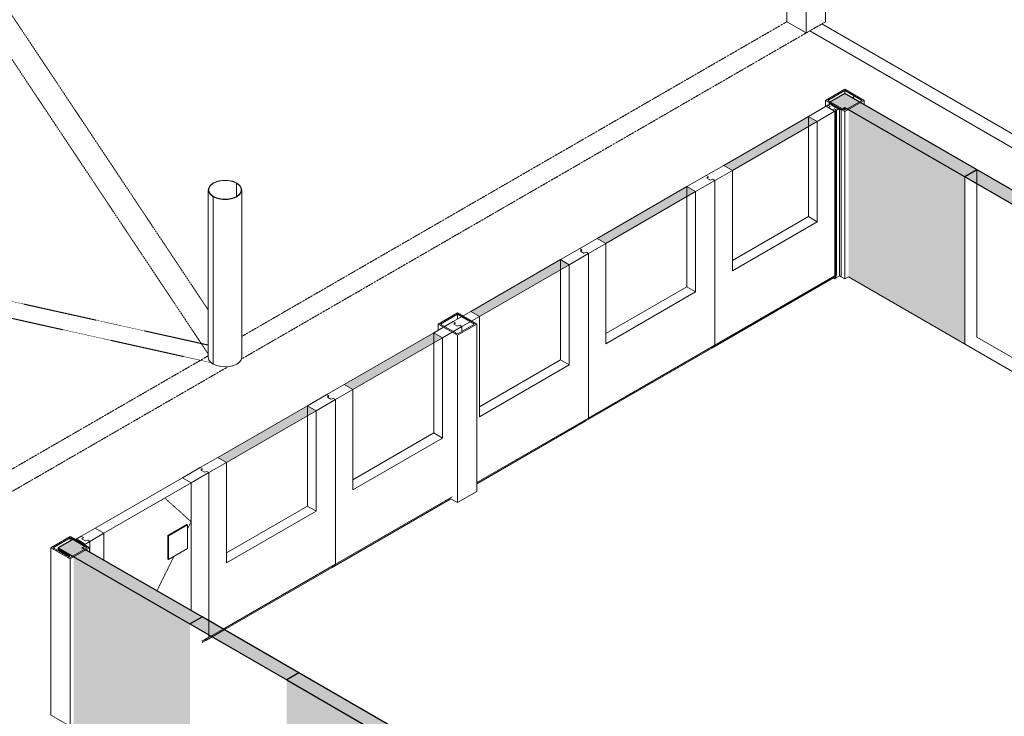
# Model space of a CAD drawing. Header units: millimetres. Extents: x 2807 to 348062, y -35711 to 43067.
# Tile 22 of 191: x 32583 to 39772, y -2621 to 2465. Entities that reach past the tile are written whole.
import ezdxf

# ---------------------------------------------------------------- set-up
doc = ezdxf.new("R2010")
doc.units = ezdxf.units.MM
doc.linetypes.add('Hidden', pattern=[7.14375, 4.7625, -2.38125])
doc.linetypes.add('THO_hhidden', pattern=[2.5, 1.5, -1])
doc.layers.add('A-DETL', color=7, linetype='Continuous', lineweight=13, true_color=0x00a600)
for name, color, linetype, lineweight in [('A-DOOR', 7, 'Continuous', 13), ('A-GENM', 7, 'Continuous', 13), ('A-GLAZ-CURT', 7, 'Continuous', 13), ('A-GLAZ-CWMG', 7, 'Continuous', 13), ('A-WALL', 7, 'Continuous', 25), ('A-WALL-PATT', 7, 'Continuous', 25), ('I-WALL', 7, 'Continuous', 18), ('S-COLS', 7, 'Continuous', 13)]:
    doc.layers.add(name, color=color, linetype=linetype, lineweight=lineweight)
pattern_1 = [(30, (3507.014, -1231.216), (-42.42629, 24.494494), []), (30, (3507.014, -1206.967), (-42.42629, 24.494494), [])]

# ---------------------------------------------------------------- blocks, each defined once
blk = doc.blocks.new('NLRS_28_SCO_UN_koker_gen_bcb - K200_200_12_5-V116-00 isometrie begane grond _plotview_')
at = {"layer": 'S-COLS'}
h = blk.add_hatch(dxfattribs=at)
h.set_pattern_fill('FP_5', color=256, style=0, pattern_type=2)
h.set_pattern_definition(pattern_1)
h.paths.add_polyline_path([(38325, 3590), (38466.4, 3671.6), (38325, 3753.3), (38183.6, 3671.6)])
h.paths.add_polyline_path([(38325, 3600.2), (38201.2, 3671.6), (38325, 3743.1), (38448.7, 3671.6)])
at = {"layer": 'S-COLS', "lineweight": 18}
for p, q in [((38325, 3753.3), (38183.6, 3671.6)), ((38201.2, 3671.6), (38325, 3743.1)), ((38466.4, 3671.6), (38325, 3753.3)), ((38325, 3743.1), (38448.7, 3671.6)), ((38183.6, 3671.6), (38325, 3590)), ((38325, 3600.2), (38201.2, 3671.6)), ((38325, 3590), (38466.4, 3671.6)), ((38448.7, 3671.6), (38325, 3600.2))]:
    blk.add_line(p, q, dxfattribs=at)
at = {"layer": 'S-COLS'}
for p, q in [((38325, 3743.1), (38325, 3722.7)), ((38183.6, 3671.6), (38183.6, 2449.6)), ((38466.4, 3641), (38466.4, 3671.6)), ((38325, 3590), (38325, 2368)), ((38325, 2368), (38183.6, 2449.6)), ((38351.5, 2383.3), (38325, 2368))]:
    blk.add_line(p, q, dxfattribs=at)
at = {"layer": 'S-COLS', "color": 252, "true_color": 0x879191}
for p, q in [((38325, 3722.7), (38325, 3620.6)), ((38466.4, 3538.9), (38466.4, 3641))]:
    blk.add_line(p, q, dxfattribs=at)
at = {"layer": 'S-COLS', "linetype": 'Hidden'}
blk.add_line((38386.8, 3707.4), (38386.8, 3686.9), dxfattribs=at)
at = {"layer": 'S-COLS', "color": 252, "linetype": 'Hidden', "true_color": 0x879191}
blk.add_line((38386.8, 3686.9), (38386.8, 3635.9), dxfattribs=at)
at = {"layer": 'S-COLS', "color": 253, "true_color": 0xa1a1a1}
for p, q in [((38325, 3620.6), (38325, 3600.2)), ((38466.4, 2449.6), (38466.4, 3538.9)), ((38466.4, 2449.6), (38351.5, 2383.3))]:
    blk.add_line(p, q, dxfattribs=at)
blk = doc.blocks.new('NLRS_28_SCO_UN_koker_gen_bcb - K200_200_12_5-V124-00 isometrie begane grond _plotview_')
at = {"layer": 'S-COLS'}
h = blk.add_hatch(dxfattribs=at)
h.set_pattern_fill('FP_5', color=256, style=0, pattern_type=2)
h.set_pattern_definition(pattern_1)
h.paths.add_polyline_path([(38607.8, 1793.7), (38749.2, 1875.4), (38607.8, 1957), (38466.4, 1875.4)])
h.paths.add_polyline_path([(38607.8, 1803.9), (38484, 1875.4), (38607.8, 1946.8), (38731.5, 1875.4)])
at = {"layer": 'S-COLS', "lineweight": 18}
for p, q in [((38607.8, 1957), (38466.4, 1875.4)), ((38484, 1875.4), (38607.8, 1946.8)), ((38749.2, 1875.4), (38607.8, 1957)), ((38607.8, 1946.8), (38731.5, 1875.4)), ((38466.4, 1875.4), (38607.8, 1793.7)), ((38607.8, 1803.9), (38484, 1875.4)), ((38607.8, 1793.7), (38749.2, 1875.4)), ((38731.5, 1875.4), (38607.8, 1803.9))]:
    blk.add_line(p, q, dxfattribs=at)
at = {"layer": 'S-COLS'}
for p, q in [((38607.8, 1946.8), (38607.8, 1926.4)), ((38466.4, 1875.4), (38466.4, 1830.5)), ((38749.2, 1844.7), (38749.2, 1875.4)), ((38607.8, 1793.7), (38607.8, 571.7)), ((38607.8, 571.7), (38568.9, 594.2)), ((38634.3, 587), (38607.8, 571.7))]:
    blk.add_line(p, q, dxfattribs=at)
at = {"layer": 'S-COLS', "linetype": 'Hidden'}
blk.add_line((38669.6, 1911.1), (38669.6, 1890.7), dxfattribs=at)
blk = doc.blocks.new('NLRS_28_SCO_UN_koker_gen_bcb - K200_200_12_5-V132-00 isometrie begane grond _plotview_')
at = {"layer": 'S-COLS'}
h = blk.add_hatch(dxfattribs=at)
h.set_pattern_fill('FP_5', color=256, style=0, pattern_type=2)
h.set_pattern_definition(pattern_1)
h.paths.add_polyline_path([(32950.9, -1472.3), (33092.3, -1390.6), (32950.9, -1309), (32809.5, -1390.6)])
h.paths.add_polyline_path([(32950.9, -1462.1), (32827.2, -1390.6), (32950.9, -1319.2), (33074.7, -1390.6)])
at = {"layer": 'S-COLS', "lineweight": 18}
for p, q in [((32950.9, -1309), (32809.5, -1390.6)), ((32827.2, -1390.6), (32950.9, -1319.2)), ((33092.3, -1390.6), (32950.9, -1309)), ((32950.9, -1319.2), (33074.7, -1390.6)), ((32809.5, -1390.6), (32950.9, -1472.3)), ((32950.9, -1462.1), (32827.2, -1390.6)), ((32950.9, -1472.3), (33092.3, -1390.6)), ((33074.7, -1390.6), (32950.9, -1462.1))]:
    blk.add_line(p, q, dxfattribs=at)
at = {"layer": 'S-COLS'}
for p, q in [((32950.9, -1319.2), (32950.9, -1339.6)), ((32809.5, -1390.6), (32809.5, -2612.6)), ((33092.3, -1421.3), (33092.3, -1390.6)), ((32950.9, -1472.3), (32950.9, -2694.3)), ((32950.9, -2694.3), (32809.5, -2612.6)), ((32977.4, -2679), (32950.9, -2694.3))]:
    blk.add_line(p, q, dxfattribs=at)
blk = doc.blocks.new('NLRS_28_SCO_UN_buis_gen_bcb - B244_5_12_5-2195923-00 isometrie begane grond _plotview_')
at = {"layer": 'S-COLS'}
h = blk.add_hatch(dxfattribs=at)
h.set_pattern_fill('FP_5', color=256, style=0, pattern_type=2)
h.set_pattern_definition(pattern_1)
h.paths.add_polyline_path([(33995.8, 1172.3), (33998.1, 1173.6), (33976.2, 1191), (33964.7, 1211.4), (33964.7, 1232.9), (33976.2, 1253.4), (33998.1, 1270.8), (34028.2, 1283.4), (34063.7, 1290.1), (34100.9, 1290.1), (34136.3, 1283.4), (34137.8, 1285.1), (34101.4, 1291.9), (34063.2, 1291.9), (34026.8, 1285.1), (33995.8, 1272.1), (33973.4, 1254.2), (33961.5, 1233.2), (33961.5, 1211.1), (33973.4, 1190.1)])
h = blk.add_hatch(dxfattribs=at)
h.set_pattern_fill('FP_5', color=256, style=0, pattern_type=2)
h.set_pattern_definition(pattern_1)
h.paths.add_polyline_path([(34063.2, 1152.5), (34101.4, 1152.5), (34137.8, 1159.3), (34168.7, 1172.3), (34191.2, 1190.1), (34203, 1211.1), (34203, 1233.2), (34191.2, 1254.2), (34168.7, 1272.1), (34166.5, 1270.8), (34188.4, 1253.4), (34199.9, 1232.9), (34199.9, 1211.4), (34188.4, 1191), (34166.5, 1173.6), (34136.3, 1160.9), (34100.9, 1154.3), (34063.7, 1154.3), (34028.2, 1160.9), (34026.8, 1159.3)])
for p, q in [((33960, 1222.2), (33960, 0.2)), ((34166.5, 1270.8), (34166.5, 1173.6)), ((34166.5, 1270.8), (34166.5, 1173.6)), ((34204.5, 0.2), (34204.5, 1222.2)), ((33995.8, -49.7), (33995.8, 1172.3)), ((33995.8, 1172.3), (33995.8, -49.7))]:
    blk.add_line(p, q, dxfattribs=at)
at = {"layer": 'S-COLS', "lineweight": 18}
for p, q in [((34166.5, 1270.8), (34168.7, 1272.1)), ((34168.7, 1272.1), (34166.5, 1270.8)), ((33995.8, 1172.3), (33998.1, 1173.6)), ((33998.1, 1173.6), (33995.8, 1172.3))]:
    blk.add_line(p, q, dxfattribs=at)
for points in [[(34168.7, 1272.1, 0), (34137.8, 1285.1, 0), (34101.4, 1291.9, 0), (34063.2, 1291.9, 0), (34026.8, 1285.1, 0), (33995.8, 1272.1, 0), (33973.4, 1254.2, 0), (33961.5, 1233.2, 0), (33961.5, 1211.1, 0), (33973.4, 1190.1, 0), (33995.8, 1172.3, 0)], [(33998.1, 1173.6, 0), (33976.2, 1191, 0), (33964.7, 1211.4, 0), (33964.7, 1232.9, 0), (33976.2, 1253.4, 0), (33998.1, 1270.8, 0), (34028.2, 1283.4, 0), (34063.7, 1290.1, 0), (34100.9, 1290.1, 0), (34136.3, 1283.4, 0), (34166.5, 1270.8, 0)], [(33995.8, 1172.3, 0), (34026.8, 1159.3, 0), (34063.2, 1152.5, 0), (34101.4, 1152.5, 0), (34137.8, 1159.3, 0), (34168.7, 1172.3, 0), (34191.2, 1190.1, 0), (34203, 1211.1, 0), (34203, 1233.2, 0), (34191.2, 1254.2, 0), (34168.7, 1272.1, 0)], [(34166.5, 1270.8, 0), (34188.4, 1253.4, 0), (34199.9, 1232.9, 0), (34199.9, 1211.4, 0), (34188.4, 1191, 0), (34166.5, 1173.6, 0), (34136.3, 1160.9, 0), (34100.9, 1154.3, 0), (34063.7, 1154.3, 0), (34028.2, 1160.9, 0), (33998.1, 1173.6, 0)]]:
    blk.add_polyline3d(points, dxfattribs=at)
at = {"layer": 'S-COLS'}
for points in [[(33995.8, -49.7, 0), (33976.4, -35.1, 0), (33964.2, -18.1, 0), (33960, 0.2, 0)], [(34204.5, 0.2, 0), (34200.4, -18.1, 0), (34188.2, -35.1, 0), (34168.7, -49.7, 0), (34143.4, -61, 0), (34113.9, -68, 0), (34082.3, -70.4, 0), (34050.6, -68, 0), (34021.2, -61, 0), (33995.8, -49.7, 0)]]:
    blk.add_polyline3d(points, dxfattribs=at)
blk = doc.blocks.new('LP - _loopdeurpaneel_ - LP-2296989-00 isometrie begane grond _plotview_')
at = {"layer": 'A-DOOR'}
for p, q in [((33901.1, -805.3), (33770.7, -880.6)), ((33834.3, -917.3), (33964.7, -842)), ((33916.6, -814.3), (33901.1, -805.3)), ((33906.3, -824.6), (33916.6, -814.3)), ((33931.2, -839), (33906.3, -824.6)), ((33949.1, -833.1), (33931.2, -839)), ((33964.7, -842), (33949.1, -833.1)), ((33964.7, -1924.9), (33964.7, -842)), ((33770.7, -880.6), (33134.3, -1248)), ((33197.9, -1284.7), (33834.3, -917.3)), ((33834.3, -917.3), (33770.7, -880.6)), ((33770.7, -880.6), (33834.3, -917.3)), ((33834.3, -1849.6), (33834.3, -917.3)), ((33834.3, -1849.6), (33834.3, -917.3)), ((33664.6, -1301.6), (33803.9, -1221.2)), ((33807.5, -1223.2), (33803.9, -1221.2)), ((33134.3, -1248), (33032.2, -1306.9)), ((33095.8, -1343.7), (33197.9, -1284.7)), ((33134.3, -1248), (33197.9, -1284.7)), ((33197.9, -1284.7), (33134.3, -1248)), ((33197.9, -1284.7), (33197.9, -1482.2)), ((33197.9, -1482.2), (33197.9, -1284.7)), ((33807.5, -1223.2), (33668.2, -1303.6)), ((33807.5, -1396.3), (33807.5, -1223.2)), ((33032.2, -1306.9), (33047.8, -1315.9)), ((33047.8, -1315.9), (33037.4, -1326.3)), ((33037.4, -1326.3), (33062.4, -1340.7)), ((33062.4, -1340.7), (33080.3, -1334.7)), ((33080.3, -1334.7), (33095.8, -1343.7)), ((33095.8, -1423.3), (33095.8, -1343.7)), ((33664.6, -1474.7), (33664.6, -1301.6)), ((33668.2, -1303.6), (33664.6, -1301.6)), ((33668.2, -1303.6), (33668.2, -1476.7)), ((33668.2, -1476.7), (33807.5, -1396.3)), ((33664.6, -1474.7), (33668.2, -1476.7))]:
    blk.add_line(p, q, dxfattribs=at)
at = {"layer": 'A-DOOR', "color": 252, "true_color": 0x879191}
blk.add_line((33964.7, -2027), (33964.7, -1924.9), dxfattribs=at)
at = {"layer": 'A-DOOR', "color": 253, "true_color": 0xa1a1a1}
for p, q in [((33964.7, -2043.6), (33914.4, -2072.7)), ((33914.4, -2082.5), (33941.4, -2066.9)), ((33941.4, -2057.1), (33941.4, -2066.9)), ((33964.7, -2043.6), (33964.7, -2027))]:
    blk.add_line(p, q, dxfattribs=at)
at = {"layer": 'A-GENM', "linetype": 'Hidden'}
for p, q in [((33642.5, -1028.1), (33834.3, -1200.3)), ((33834.3, -1200.3), (33807.5, -1254.6)), ((33709.3, -1453), (33584.4, -1705.4))]:
    blk.add_line(p, q, dxfattribs=at)
blk = doc.blocks.new('SP glas - SP glas 1-2296990-00 isometrie begane grond _plotview_')
at = {"layer": 'A-GLAZ-CURT', "true_color": 0xd7e6e6, "transparency": 33554593}
blk.add_hatch(color=254, dxfattribs=at).paths.add_polyline_path([(35939.3, 298), (36594.3, 676.1), (36530.6, 712.9), (35875.7, 334.7)])
at = {"layer": 'A-GLAZ-CURT'}
for p, q in [((36672, 794.5), (36530.6, 712.9)), ((36687.6, 785.5), (36672, 794.5)), ((36594.3, 676.1), (36735.7, 757.8)), ((36677.2, 775.2), (36687.6, 785.5)), ((36702.2, 760.8), (36677.2, 775.2)), ((36720.1, 766.8), (36702.2, 760.8)), ((36735.7, 757.8), (36720.1, 766.8)), ((36735.7, 757.8), (36735.7, -443.8)), ((36530.6, 712.9), (35875.7, 334.7)), ((35939.3, 298), (36594.3, 676.1)), ((36530.6, 712.9), (36594.3, 676.1)), ((36594.3, 676.1), (36530.6, 712.9)), ((36594.3, 676.1), (36594.3, -56)), ((36594.3, 676.1), (36594.3, -56)), ((35875.7, 334.7), (35748.4, 261.3)), ((35812, 224.5), (35939.3, 298)), ((35939.3, 298), (35875.7, 334.7)), ((35875.7, 334.7), (35939.3, 298)), ((35939.3, -434.1), (35939.3, 298)), ((35939.3, 298), (35939.3, -434.1)), ((35748.4, 261.3), (35763.9, 252.3)), ((35763.9, 252.3), (35753.6, 241.9)), ((35753.6, 241.9), (35778.5, 227.5)), ((35778.5, 227.5), (35796.5, 233.5)), ((35796.5, 233.5), (35812, 224.5)), ((35812, 224.5), (35812, 189.8)), ((36594.3, -56), (35939.3, -434.1)), ((36594.3, -56), (35939.3, -434.1)), ((36735.7, -443.8), (35920.7, -914.3)), ((35920.7, -924.1), (36712.3, -467.1)), ((36712.3, -457.3), (36712.3, -467.1))]:
    blk.add_line(p, q, dxfattribs=at)
at = {"layer": 'A-GLAZ-CURT', "color": 252, "true_color": 0x879191}
blk.add_line((36530.6, 639.4), (36530.6, 712.9), dxfattribs=at)
blk.add_line((36530.6, 639.4), (36530.6, 712.9), dxfattribs=at)
at = {"layer": 'A-GLAZ-CURT', "color": 253, "true_color": 0xa1a1a1}
for p, q in [((36530.6, -19.2), (36530.6, 639.4)), ((36530.6, -19.2), (36530.6, 639.4)), ((35939.3, -360.6), (36530.6, -19.2)), ((35939.3, -360.6), (36530.6, -19.2)), ((36530.6, -19.2), (36594.3, -56)), ((36530.6, -19.2), (36594.3, -56))]:
    blk.add_line(p, q, dxfattribs=at)
blk = doc.blocks.new('SP glas - SP glas 1-V168-00 isometrie begane grond _plotview_')
at = {"layer": 'A-GLAZ-CURT', "true_color": 0xd7e6e6, "transparency": 33554593}
blk.add_hatch(color=254, dxfattribs=at).paths.add_polyline_path([(36863, 831.3), (37517.9, 1209.4), (37454.3, 1246.2), (36799.3, 868)])
at = {"layer": 'A-GLAZ-CURT'}
for p, q in [((37595.7, 1327.8), (37454.3, 1246.2)), ((37611.3, 1318.8), (37595.7, 1327.8)), ((37600.9, 1308.5), (37611.3, 1318.8)), ((37625.9, 1294.1), (37600.9, 1308.5)), ((37643.8, 1300), (37625.9, 1294.1)), ((37659.3, 1291.1), (37643.8, 1300)), ((37454.3, 1246.2), (36799.3, 868)), ((37454.3, 1246.2), (37517.9, 1209.4)), ((37517.9, 1209.4), (37454.3, 1246.2)), ((37517.9, 1209.4), (37659.3, 1291.1)), ((37659.3, 1291.1), (37659.3, 89.5)), ((36863, 831.3), (37517.9, 1209.4)), ((37517.9, 1209.4), (37517.9, 477.3)), ((37517.9, 1209.4), (37517.9, 477.3)), ((36799.3, 868), (36672, 794.5)), ((36863, 831.3), (36799.3, 868)), ((36799.3, 868), (36863, 831.3)), ((36672, 794.5), (36687.6, 785.5)), ((36735.7, 757.8), (36863, 831.3)), ((36863, 99.2), (36863, 831.3)), ((36863, 831.3), (36863, 99.2)), ((36687.6, 785.5), (36677.2, 775.2)), ((36677.2, 775.2), (36702.2, 760.8)), ((36702.2, 760.8), (36720.1, 766.8)), ((36720.1, 766.8), (36735.7, 757.8)), ((36735.7, 757.8), (36735.7, -443.8)), ((37517.9, 477.3), (36863, 99.2)), ((37517.9, 477.3), (36863, 99.2)), ((37659.3, 89.5), (36735.7, -443.8)), ((37636, 76), (37636, 66.2)), ((36712.3, -467.1), (37636, 66.2)), ((36712.3, -457.3), (36712.3, -467.1))]:
    blk.add_line(p, q, dxfattribs=at)
at = {"layer": 'A-GLAZ-CURT', "color": 252, "true_color": 0x879191}
blk.add_line((37454.3, 1172.7), (37454.3, 1246.2), dxfattribs=at)
blk.add_line((37454.3, 1172.7), (37454.3, 1246.2), dxfattribs=at)
at = {"layer": 'A-GLAZ-CURT', "color": 253, "true_color": 0xa1a1a1}
for p, q in [((37454.3, 514), (37454.3, 1172.7)), ((37454.3, 514), (37454.3, 1172.7)), ((36863, 172.6), (37454.3, 514)), ((36863, 172.6), (37454.3, 514)), ((37454.3, 514), (37517.9, 477.3)), ((37454.3, 514), (37517.9, 477.3))]:
    blk.add_line(p, q, dxfattribs=at)
blk = doc.blocks.new('SP glas - SP glas 1-2296991-00 isometrie begane grond _plotview_')
at = {"layer": 'A-GLAZ-CURT', "true_color": 0xd7e6e6, "transparency": 33554593}
blk.add_hatch(color=254, dxfattribs=at).paths.add_polyline_path([(37786.6, 1364.5), (38406.2, 1722.3), (38342.6, 1759), (37723, 1401.3)])
at = {"layer": 'A-GLAZ-CURT'}
for p, q in [((38484, 1840.7), (38342.6, 1759)), ((38406.2, 1722.3), (38547.6, 1803.9)), ((38499.6, 1831.7), (38484, 1840.7)), ((38489.2, 1821.3), (38499.6, 1831.7)), ((38514.2, 1806.9), (38489.2, 1821.3)), ((38532.1, 1812.9), (38514.2, 1806.9)), ((38546.3, 1804.7), (38532.1, 1812.9)), ((38547.6, 1803.9), (38547.6, 602.3)), ((38342.6, 1759), (37723, 1401.3)), ((38342.6, 1759), (38406.2, 1722.3)), ((38406.2, 1722.3), (38342.6, 1759)), ((37786.6, 1364.5), (38406.2, 1722.3)), ((38406.2, 1722.3), (38406.2, 990.2)), ((38406.2, 1722.3), (38406.2, 990.2)), ((37723, 1401.3), (37595.7, 1327.8)), ((37786.6, 1364.5), (37723, 1401.3)), ((37723, 1401.3), (37786.6, 1364.5)), ((37595.7, 1327.8), (37611.3, 1318.8)), ((37611.3, 1318.8), (37600.9, 1308.5)), ((37600.9, 1308.5), (37625.9, 1294.1)), ((37625.9, 1294.1), (37643.8, 1300)), ((37643.8, 1300), (37659.3, 1291.1)), ((37659.3, 1291.1), (37786.6, 1364.5)), ((37786.6, 632.4), (37786.6, 1364.5)), ((37786.6, 1364.5), (37786.6, 632.4)), ((37659.3, 1291.1), (37659.3, 89.5)), ((38406.2, 990.2), (37786.6, 632.4)), ((38406.2, 990.2), (37786.6, 632.4)), ((37636, 66.2), (38524.3, 579.1)), ((38533.5, 594.2), (37659.3, 89.5)), ((38524.3, 588.9), (38524.3, 579.1)), ((38547.6, 602.3), (38540.7, 598.3)), ((37636, 76), (37636, 66.2))]:
    blk.add_line(p, q, dxfattribs=at)
at = {"layer": 'A-GLAZ-CURT', "color": 252, "true_color": 0x879191}
blk.add_line((38342.6, 1685.5), (38342.6, 1759), dxfattribs=at)
blk.add_line((38342.6, 1685.5), (38342.6, 1759), dxfattribs=at)
at = {"layer": 'A-GLAZ-CURT', "color": 253, "true_color": 0xa1a1a1}
for p, q in [((38342.6, 1026.9), (38342.6, 1685.5)), ((38342.6, 1026.9), (38342.6, 1685.5)), ((37786.6, 705.9), (38342.6, 1026.9)), ((37786.6, 705.9), (38342.6, 1026.9)), ((38342.6, 1026.9), (38406.2, 990.2)), ((38342.6, 1026.9), (38406.2, 990.2))]:
    blk.add_line(p, q, dxfattribs=at)
blk = doc.blocks.new('Rectangular Mullion - Wandansluiting t_p_v_ telescoop paneel T90-2076649-00 isometrie begane grond _plotview_')
at = {"layer": 'A-GLAZ-CWMG'}
for p, q in [((38477, 1836.5), (38470, 1832.4)), ((38470, 1832.4), (38533.5, 1795.8)), ((38478.4, 1835.7), (38477, 1836.5)), ((38506.7, 1852), (38478.4, 1835.7)), ((38513.8, 1848), (38506.7, 1852)), ((38506.7, 1843.9), (38513.8, 1848)), ((38553.4, 1816.9), (38506.7, 1843.9)), ((38513.8, 1848), (38513.8, 1839.8)), ((38533.6, 1795.7), (38540.7, 1799.8)), ((38539.3, 1800.6), (38567.5, 1816.9)), ((38540.7, 1799.8), (38539.3, 1800.6)), ((38540.7, 1799.8), (38540.7, 577.8)), ((38560.5, 1821), (38553.4, 1816.9)), ((38567.5, 1816.9), (38560.5, 1821)), ((38567.5, 1816.9), (38567.5, 594.9)), ((38533.6, 1795.7), (38533.6, 573.7)), ((38533.6, 573.7), (38524.3, 579.1)), ((38540.7, 577.8), (38533.6, 573.7)), ((38567.5, 594.9), (38540.7, 579.4))]:
    blk.add_line(p, q, dxfattribs=at)
blk = doc.blocks.new('Rectangular Mullion - Wandansluiting t_p_v_ standaard paneel T90-2076650-00 isometrie begane grond _plotview_')
at = {"layer": 'A-GLAZ-CWMG'}
for p, q in [((33032.2, -1306.9), (32989.8, -1331.4)), ((32989.8, -1331.4), (32996.9, -1335.5)), ((32996.9, -1335.5), (33003.9, -1331.4)), ((33003.9, -1331.4), (33053.4, -1360)), ((33003.9, -1339.6), (33003.9, -1331.4)), ((33047.8, -1315.9), (33032.2, -1306.9)), ((33037.4, -1326.3), (33047.8, -1315.9)), ((33062.4, -1340.7), (33037.4, -1326.3)), ((33053.4, -1360), (33046.4, -1364.1)), ((33046.4, -1364.1), (33053.4, -1368.2)), ((33053.4, -1368.2), (33095.8, -1343.7)), ((33080.3, -1334.7), (33062.4, -1340.7)), ((33095.8, -1343.7), (33080.3, -1334.7)), ((33095.8, -1343.7), (33095.8, -1423.3))]:
    blk.add_line(p, q, dxfattribs=at)
blk = doc.blocks.new('SP glas - SP glas 1-V169-00 isometrie begane grond _plotview_')
at = {"layer": 'A-GLAZ-CURT', "true_color": 0xd7e6e6, "transparency": 33554593}
blk.add_hatch(color=254, dxfattribs=at).paths.add_polyline_path([(35015.6, -235.3), (35670.6, 142.9), (35607, 179.6), (34952, -198.5)])
at = {"layer": 'A-GLAZ-CURT'}
for p, q in [((35748.4, 261.3), (35607, 179.6)), ((35670.6, 142.9), (35812, 224.5)), ((35763.9, 252.3), (35748.4, 261.3)), ((35753.6, 241.9), (35763.9, 252.3)), ((35778.5, 227.5), (35753.6, 241.9)), ((35796.5, 233.5), (35778.5, 227.5)), ((35812, 224.5), (35796.5, 233.5)), ((35812, 224.5), (35812, 189.8)), ((35607, 179.6), (34952, -198.5)), ((35607, 179.6), (35670.6, 142.9)), ((35670.6, 142.9), (35607, 179.6)), ((35015.6, -235.3), (35670.6, 142.9)), ((35670.6, 142.9), (35670.6, -589.2)), ((35670.6, 142.9), (35670.6, -589.2)), ((34952, -198.5), (34824.7, -272)), ((35015.6, -235.3), (34952, -198.5)), ((34952, -198.5), (35015.6, -235.3)), ((34824.7, -272), (34840.3, -281)), ((34840.3, -281), (34829.9, -291.4)), ((34888.4, -308.8), (35015.6, -235.3)), ((35015.6, -967.4), (35015.6, -235.3)), ((35015.6, -235.3), (35015.6, -967.4)), ((34829.9, -291.4), (34854.9, -305.8)), ((34854.9, -305.8), (34872.8, -299.8)), ((34872.8, -299.8), (34888.4, -308.8)), ((34888.4, -308.8), (34888.4, -1510.4)), ((35670.6, -589.2), (35015.6, -967.4)), ((35670.6, -589.2), (35015.6, -967.4)), ((34865, -1533.6), (35731.2, -1033.5)), ((35740.4, -1018.4), (34888.4, -1510.4)), ((34865, -1523.8), (34865, -1533.6))]:
    blk.add_line(p, q, dxfattribs=at)
at = {"layer": 'A-GLAZ-CURT', "color": 252, "true_color": 0x879191}
blk.add_line((35607, 106.1), (35607, 179.6), dxfattribs=at)
blk.add_line((35607, 106.1), (35607, 179.6), dxfattribs=at)
at = {"layer": 'A-GLAZ-CURT', "color": 253, "true_color": 0xa1a1a1}
for p, q in [((35607, -552.5), (35607, 106.1)), ((35607, -552.5), (35607, 106.1)), ((35015.6, -893.9), (35607, -552.5)), ((35015.6, -893.9), (35607, -552.5)), ((35607, -552.5), (35670.6, -589.2)), ((35607, -552.5), (35670.6, -589.2))]:
    blk.add_line(p, q, dxfattribs=at)
blk = doc.blocks.new('SP glas - SP glas 1-V170-00 isometrie begane grond _plotview_')
at = {"layer": 'A-GLAZ-CURT', "true_color": 0xd7e6e6, "transparency": 33554593}
blk.add_hatch(color=254, dxfattribs=at).paths.add_polyline_path([(34092, -768.5), (34746.9, -390.4), (34683.3, -353.7), (34028.3, -731.8)])
at = {"layer": 'A-GLAZ-CURT'}
for p, q in [((34824.7, -272), (34683.3, -353.7)), ((34840.3, -281), (34824.7, -272)), ((34829.9, -291.4), (34840.3, -281)), ((34683.3, -353.7), (34028.3, -731.8)), ((34683.3, -353.7), (34746.9, -390.4)), ((34746.9, -390.4), (34683.3, -353.7)), ((34746.9, -390.4), (34888.4, -308.8)), ((34854.9, -305.8), (34829.9, -291.4)), ((34872.8, -299.8), (34854.9, -305.8)), ((34888.4, -308.8), (34872.8, -299.8)), ((34888.4, -308.8), (34888.4, -1510.4)), ((34092, -768.5), (34746.9, -390.4)), ((34746.9, -390.4), (34746.9, -1122.5)), ((34746.9, -390.4), (34746.9, -1122.5)), ((34028.3, -731.8), (33901.1, -805.3)), ((33964.7, -842), (34092, -768.5)), ((34092, -768.5), (34028.3, -731.8)), ((34028.3, -731.8), (34092, -768.5)), ((34092, -1500.7), (34092, -768.5)), ((34092, -768.5), (34092, -1500.7)), ((33901.1, -805.3), (33916.6, -814.3)), ((33916.6, -814.3), (33906.3, -824.6)), ((33906.3, -824.6), (33931.2, -839)), ((33931.2, -839), (33949.1, -833.1)), ((33949.1, -833.1), (33964.7, -842)), ((33964.7, -842), (33964.7, -1924.9)), ((34746.9, -1122.5), (34092, -1500.7)), ((34746.9, -1122.5), (34092, -1500.7)), ((34888.4, -1510.4), (34067.5, -1984.3)), ((34076, -1989.2), (34865, -1533.6)), ((34865, -1523.8), (34865, -1533.6))]:
    blk.add_line(p, q, dxfattribs=at)
at = {"layer": 'A-GLAZ-CURT', "color": 252, "true_color": 0x879191}
for p, q in [((34683.3, -427.2), (34683.3, -353.7)), ((34683.3, -427.2), (34683.3, -353.7)), ((33964.7, -1924.9), (33964.7, -2027)), ((34067.5, -1984.3), (33979.1, -2035.3)), ((33987.6, -2040.2), (34076, -1989.2))]:
    blk.add_line(p, q, dxfattribs=at)
at = {"layer": 'A-GLAZ-CURT', "color": 253, "true_color": 0xa1a1a1}
for p, q in [((34683.3, -1085.8), (34683.3, -427.2)), ((34683.3, -1085.8), (34683.3, -427.2)), ((34092, -1427.2), (34683.3, -1085.8)), ((34092, -1427.2), (34683.3, -1085.8)), ((34683.3, -1085.8), (34746.9, -1122.5)), ((34683.3, -1085.8), (34746.9, -1122.5)), ((33941.4, -2066.9), (33987.6, -2040.2)), ((33941.4, -2057.1), (33941.4, -2066.9)), ((33964.7, -2027), (33964.7, -2043.6)), ((33979.1, -2035.3), (33964.7, -2043.6))]:
    blk.add_line(p, q, dxfattribs=at)
blk = doc.blocks.new('NLRS_28_SCO_UN_koker_gen_bcb - K200_200_12_5-V329-00 isometrie begane grond _plotview_')
at = {"layer": 'S-COLS'}
h = blk.add_hatch(dxfattribs=at)
h.set_pattern_fill('FP_5', color=256, style=0, pattern_type=2)
h.set_pattern_definition(pattern_1)
h.paths.add_polyline_path([(35779.3, 160.7), (35920.7, 242.4), (35779.3, 324), (35637.9, 242.4)])
h.paths.add_polyline_path([(35779.3, 170.9), (35655.6, 242.4), (35779.3, 313.8), (35903.1, 242.4)])
at = {"layer": 'S-COLS', "lineweight": 18}
for p, q in [((35779.3, 324), (35637.9, 242.4)), ((35655.6, 242.4), (35779.3, 313.8)), ((35920.7, 242.4), (35779.3, 324)), ((35779.3, 313.8), (35903.1, 242.4)), ((35637.9, 242.4), (35779.3, 160.7)), ((35779.3, 170.9), (35655.6, 242.4)), ((35779.3, 160.7), (35920.7, 242.4)), ((35903.1, 242.4), (35779.3, 170.9))]:
    blk.add_line(p, q, dxfattribs=at)
at = {"layer": 'S-COLS'}
for p, q in [((35779.3, 313.8), (35779.3, 279.1)), ((35637.9, 242.4), (35637.9, 197.5)), ((35920.7, -979.6), (35920.7, 242.4)), ((35779.3, 160.7), (35779.3, -1061.3)), ((35920.7, -979.6), (35779.3, -1061.3)), ((35779.3, -1061.3), (35731.2, -1033.5))]:
    blk.add_line(p, q, dxfattribs=at)

msp = doc.modelspace()

# ---------------------------------------------------------------- hatches: boundary and pattern name
at = {"layer": 'A-WALL-PATT', "lineweight": 18, "true_color": 0xafafaf}
h = msp.add_hatch(color=253, dxfattribs=at)
h.paths.add_polyline_path([(32950.9, -1441.6), (33065.8, -1375.3), (32977.4, -1324.3), (32862.5, -1390.6)])
h.paths.add_polyline_path([(38581.2, 1809), (38607.7, 1824.3), (38519.4, 1875.4), (38492.8, 1860.1), (38554.7, 1824.3)])
for points in [[(39482.8, 1319.1), (39571.2, 1370.1), (38607.7, 1926.4), (38519.4, 1875.4), (39394.4, 1370.1)], [(33826, -1946.9), (33914.4, -1895.8), (33039.3, -1390.6), (32950.9, -1441.6), (33561.5, -1794.2)], [(36371.5, -3416.6), (36459.9, -3365.5), (34621.5, -2304.1), (34533.1, -2355.1), (36283.2, -3365.5)]]:
    msp.add_hatch(color=253, dxfattribs=at).paths.add_polyline_path(points)
at = {"layer": 'A-WALL-PATT', "true_color": 0xf0f0f0}
h = msp.add_hatch(color=7, dxfattribs=at)
h.paths.add_polyline_path([(33057, -1400.8), (33057, -1380.4), (33039.3, -1390.6)])
h.paths.add_polyline_path([(38607.7, 1803.9), (38607.7, 1824.3), (38590.1, 1814.1), (38598.9, 1809)])
h = msp.add_hatch(color=7, dxfattribs=at)
h.paths.add_polyline_path([(39482.8, 97.1), (39482.8, 1319.1), (38634.3, 1809), (38634.3, 587), (39001.5, 375)])
h.paths.add_polyline_path([(38607.8, 1803.9), (38625.5, 1814.1), (38607.7, 1824.3), (38607.7, 1803.9)])
at = {"layer": 'A-WALL-PATT', "lineweight": 18, "true_color": 0xd7e6e6, "transparency": 33554593}
for points in [[(40189.9, 910.9), (40278.3, 961.9), (39571.2, 1370.1), (39482.8, 1319.1)], [(34533.1, -2355.1), (34621.5, -2304.1), (33914.4, -1895.8), (33826, -1946.9), (34453.1, -2308.9)]]:
    msp.add_hatch(color=254, dxfattribs=at).paths.add_polyline_path(points)
at = {"layer": 'A-WALL-PATT', "true_color": 0xf0f0f0}
msp.add_hatch(color=7, dxfattribs=at).paths.add_polyline_path([(32950.9, -1462.1), (32950.9, -1441.6), (32862.5, -1390.6), (32862.5, -1411)])
h = msp.add_hatch(color=7, dxfattribs=at)
h.paths.add_polyline_path([(33826, -3168.9), (33826, -1946.9), (32977.4, -1457), (32977.4, -2679), (33561.5, -3016.2)])
h.paths.add_polyline_path([(32950.9, -1462.1), (32968.6, -1451.9), (32950.9, -1441.6), (32950.9, -1462.1)])
h = msp.add_hatch(color=7, dxfattribs=at)
h.paths.add_polyline_path([(36371.5, -4638.6), (36371.5, -3416.6), (35523, -2926.7), (35523, -4148.7), (35978.5, -4411.7)])
h.paths.add_polyline_path([(34533.1, -3419), (35081.8, -3102.2), (35081.8, -3053.2), (35125.3, -3025.9), (35125.3, -3023.6), (35355.1, -2890.9), (35355.1, -2860.3), (35381.6, -2845), (34533.1, -2355.1), (34533.1, -3087.9)])
h.paths.add_polyline_path([(35496.5, -2931.8), (35514.2, -2921.6), (35496.5, -2911.4)])
h.paths.add_polyline_path([(35390.4, -2870.5), (35408.1, -2860.3), (35390.4, -2850.1), (35390.4, -2860.3)])

# ---------------------------------------------------------------- linework, layer by layer
at = {"layer": 'A-DETL', "color": 7, "linetype": 'THO_hhidden', "lineweight": 18}
for p, q in [((31672.2, 3456.7), (33960.1, 22.9)), ((31854.7, 3504.3), (33960.5, 343.9)), ((38183.6, 2449.6), (34204.3, 152.2)), ((38351.5, 2383.3), (34200.3, -13.4)), ((28095.3, 1391.6), (33960.1, 89.2)), ((28013, 1286.2), (33981.7, -39.3)), ((33957.8, 9.9), (30871.4, -1772)), ((34104.5, -68.7), (31012.9, -1853.7))]:
    msp.add_line(p, q, dxfattribs=at)
at = {"layer": 'A-DETL', "color": 253, "linetype": 'THO_hhidden', "lineweight": 18, "true_color": 0xa1a1a1}
msp.add_line((38439.9, 2434.3), (38351.5, 2383.3), dxfattribs=at)
at = {"layer": 'A-DETL', "color": 7, "linetype": 'THO_hhidden'}
msp.add_ellipse((28779, 3062), major_axis=(15450, 0), ratio=0.57735, start_param=0.785398, end_param=3.441303, dxfattribs=at)
at = {"layer": 'A-WALL'}
for p, q in [((39482.8, 1319.1), (39571.2, 1370.1)), ((33826, -1946.9), (33914.4, -1895.8)), ((34621.5, -2304.1), (34533.1, -2355.1))]:
    msp.add_line(p, q, dxfattribs=at)
at = {"layer": 'I-WALL'}
for p, q in [((38351.5, 2383.3), (40048.5, 1403.5)), ((38492.8, 1844), (38492.8, 1860.1)), ((38581.2, 1809), (38581.2, 587)), ((38607.7, 1803.9), (38607.7, 1824.3)), ((39482.8, 97.1), (39482.8, 1319.1)), ((38581.2, 587), (38567.5, 594.9)), ((38634.3, 587), (41011.9, -785.7)), ((32862.5, -1411), (32862.5, -1390.6))]:
    msp.add_line(p, q, dxfattribs=at)
at = {"layer": 'I-WALL', "color": 253, "true_color": 0xa1a1a1}
for p, q in [((39933.6, 1571.9), (38439.9, 2434.3)), ((39571.2, 1370.1), (39571.2, 148.1)), ((40189.9, -209.1), (39571.2, 148.1))]:
    msp.add_line(p, q, dxfattribs=at)
at = {"layer": 'I-WALL', "lineweight": 25}
for p, q in [((38607.7, 1926.4), (38492.8, 1860.1)), ((41153.4, 456.7), (38607.7, 1926.4)), ((38492.8, 1860.1), (38581.2, 1809)), ((38581.2, 1809), (38607.7, 1824.3)), ((38607.7, 1824.3), (46156.1, -2533.7)), ((32977.4, -1324.3), (32862.5, -1390.6)), ((33065.8, -1375.3), (32977.4, -1324.3)), ((32862.5, -1390.6), (33826, -1946.9)), ((33039.3, -1390.6), (33065.8, -1375.3)), ((33914.4, -1895.8), (33039.3, -1390.6)), ((34621.5, -2304.1), (33914.4, -1895.8)), ((33826, -1946.9), (34533.1, -2355.1)), ((34533.1, -2355.1), (35408.1, -2860.3)), ((36459.9, -3365.5), (34621.5, -2304.1))]:
    msp.add_line(p, q, dxfattribs=at)

# ---------------------------------------------------------------- block references
at = {"layer": 'A-DOOR'}
msp.add_blockref('LP - _loopdeurpaneel_ - LP-2296989-00 isometrie begane grond _plotview_', (0, 0), dxfattribs=at)
at = {"layer": 'A-GLAZ-CURT'}
for name in ['SP glas - SP glas 1-2296991-00 isometrie begane grond _plotview_', 'SP glas - SP glas 1-V168-00 isometrie begane grond _plotview_', 'SP glas - SP glas 1-2296990-00 isometrie begane grond _plotview_', 'SP glas - SP glas 1-V169-00 isometrie begane grond _plotview_', 'SP glas - SP glas 1-V170-00 isometrie begane grond _plotview_']:
    msp.add_blockref(name, (0, 0), dxfattribs=at)
at = {"layer": 'A-GLAZ-CWMG'}
for name in ['Rectangular Mullion - Wandansluiting t_p_v_ telescoop paneel T90-2076649-00 isometrie begane grond _plotview_', 'Rectangular Mullion - Wandansluiting t_p_v_ standaard paneel T90-2076650-00 isometrie begane grond _plotview_']:
    msp.add_blockref(name, (0, 0), dxfattribs=at)
at = {"layer": 'S-COLS', "linetype": 'Hidden'}
for name in ['NLRS_28_SCO_UN_koker_gen_bcb - K200_200_12_5-V116-00 isometrie begane grond _plotview_', 'NLRS_28_SCO_UN_koker_gen_bcb - K200_200_12_5-V124-00 isometrie begane grond _plotview_', 'NLRS_28_SCO_UN_koker_gen_bcb - K200_200_12_5-V329-00 isometrie begane grond _plotview_', 'NLRS_28_SCO_UN_koker_gen_bcb - K200_200_12_5-V132-00 isometrie begane grond _plotview_']:
    msp.add_blockref(name, (0, 0), dxfattribs=at)
at = {"layer": 'S-COLS'}
msp.add_blockref('NLRS_28_SCO_UN_buis_gen_bcb - B244_5_12_5-2195923-00 isometrie begane grond _plotview_', (0, 0), dxfattribs=at)

doc.saveas('drawing.dxf')
